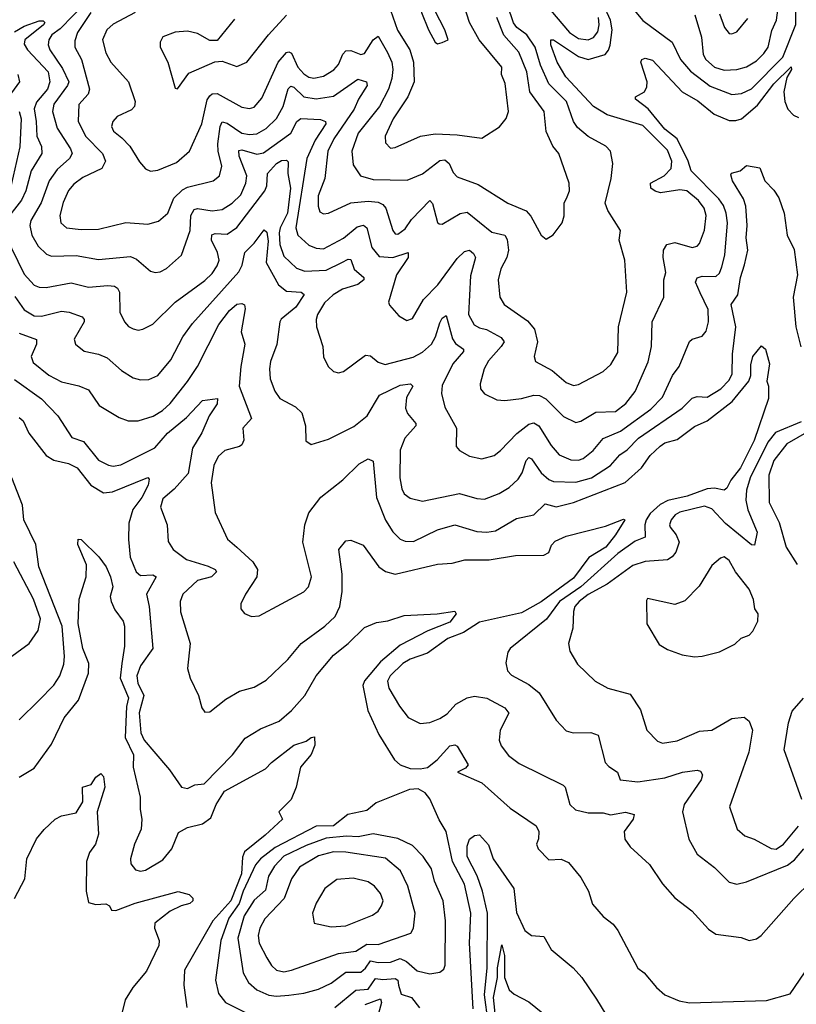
# Model space of a CAD drawing. Extents: x 1246169 to 1426871, y 660025 to 763458.
# Tile 58 of 256: x 1280107 to 1283246, y 694327 to 698306. Entities that reach past the tile are written whole.
import ezdxf

# ---------------------------------------------------------------- set-up
doc = ezdxf.new("R2010")
doc.units = 0

msp = doc.modelspace()

# ---------------------------------------------------------------- linework, layer by layer
at = {"layer": '0CON20XD'}
for points in [[(1281605.2, 698345.2), (1281634.2, 698264.2), (1281683.9, 698185), (1281698.5, 698135), (1281700.7, 698055), (1281675.2, 697994.8), (1281616.9, 697905), (1281583.3, 697835), (1281585, 697808.8), (1281605, 697787.1), (1281625, 697789.4), (1281726.2, 697835), (1281785.6, 697844.4), (1281875, 697841.3), (1281975, 697827.6), (1282046.1, 697873.9), (1282072.8, 697907.2), (1282082.3, 697935), (1282068.9, 698048.9), (1282054, 698085), (1282055.9, 698115), (1281964.1, 698225), (1281925.2, 698295.2), (1281889.7, 698405)], [(1281795, 698208.8), (1281815, 698214.2), (1281838, 698225), (1281825.5, 698265), (1281785, 698343.8), (1281730, 698410), (1281731.2, 698335), (1281759.2, 698265), (1281786.7, 698215), (1281795, 698208.8)], [(1280375, 698377.2), (1280270.1, 698269.9), (1280235.9, 698245), (1280224.1, 698225), (1280222.1, 698205), (1280228.3, 698185), (1280279.4, 698109.4), (1280304.8, 698055), (1280299.9, 698040.1), (1280245.2, 697965), (1280239.6, 697935), (1280257.9, 697867.9), (1280312.6, 697785), (1280319.1, 697765), (1280307.5, 697745), (1280258.7, 697701.3), (1280226.3, 697655), (1280193.3, 697566.7), (1280152.1, 697495), (1280148.1, 697475), (1280155.3, 697435), (1280180.7, 697390.7), (1280215, 697359.1), (1280235, 697350), (1280335, 697353.6), (1280425, 697337.5), (1280555, 697348.8), (1280579.1, 697339.1), (1280635, 697290), (1280654.6, 697284.6), (1280675, 697287.3), (1280699.4, 697300.6), (1280760, 697355), (1280795.2, 697454.8), (1280799, 697515), (1280811.3, 697538.7), (1280825, 697543.4), (1280885, 697533.8), (1280925, 697538.6), (1280965.7, 697564.3), (1281000.9, 697599.1), (1281020.5, 697645), (1281024.4, 697675), (1280993.8, 697755), (1280992, 697778), (1281005, 697780.2), (1281065, 697763), (1281091.8, 697768.1), (1281202, 697848), (1281226.7, 697895), (1281242.6, 697907.4), (1281322.8, 697902.8), (1281343.3, 697895), (1281344.7, 697885), (1281300.8, 697819.2), (1281267.1, 697745), (1281223.2, 697465), (1281230.7, 697435), (1281275, 697394.7), (1281305, 697382.4), (1281335, 697380.5), (1281415, 697423.6), (1281470.6, 697469.4), (1281496.5, 697476.5), (1281509.3, 697465), (1281530, 697385), (1281559.8, 697349.8), (1281615, 697345.2), (1281676.9, 697365), (1281677.6, 697345), (1281629.7, 697275), (1281597.5, 697165), (1281602.1, 697152.1), (1281638.9, 697108.9), (1281671.2, 697091.2), (1281695, 697099.2), (1281739.1, 697175), (1281796.2, 697235), (1281875, 697340.9), (1281905, 697370), (1281925, 697374.5), (1281941.5, 697361.5), (1281949.6, 697345), (1281929.4, 697270.6), (1281920.3, 697115), (1281943.8, 697073.8), (1281965, 697060.4), (1281993.9, 697053.9), (1282052.3, 697022.3), (1282064.7, 697005), (1282053.4, 696985), (1282001.7, 696928.3), (1281983.8, 696895), (1281968.5, 696835), (1281970, 696815), (1281985, 696794.4), (1282035, 696770), (1282067.2, 696767.2), (1282135, 696775.3), (1282185, 696789.2), (1282208.1, 696788.1), (1282233.7, 696773.7), (1282305, 696703.2), (1282355, 696677.8), (1282375, 696683.3), (1282435, 696720.7), (1282515, 696722.7), (1282556.2, 696755), (1282595, 696804.4), (1282646.6, 696923.4), (1282660, 696985), (1282663.9, 697085), (1282710.6, 697185), (1282710, 697255), (1282718.2, 697285), (1282707.3, 697345), (1282709.6, 697375), (1282722.7, 697397.3), (1282755, 697405.5), (1282825, 697385.5), (1282845, 697391.5), (1282855, 697401.4), (1282874.7, 697455.3), (1282881.1, 697515), (1282873.7, 697545), (1282850.6, 697575), (1282804.1, 697614.1), (1282775, 697618.3), (1282697.2, 697607.2), (1282675, 697612.8), (1282658.1, 697625), (1282656.9, 697645), (1282712.4, 697675), (1282739.8, 697705), (1282742.6, 697735), (1282725, 697779.2), (1282625, 697878.4), (1282481.9, 697921.9), (1282426.1, 697955), (1282314.3, 698075), (1282278.7, 698135), (1282253.6, 698205), (1282254.3, 698225), (1282265, 698224.5), (1282365, 698156.9), (1282405, 698145.9), (1282473.8, 698166.2), (1282487.4, 698182.6), (1282493.6, 698203.6), (1282502.1, 698265), (1282494.9, 698305), (1282466.9, 698366.9)], [(1280394, 698335), (1280340.6, 698255), (1280329.3, 698220.7), (1280329.1, 698195), (1280356.8, 698145), (1280389.2, 698025), (1280383.9, 698005), (1280345.9, 697964.1), (1280343.2, 697896.8), (1280372.9, 697835), (1280440.8, 697765), (1280453.3, 697735), (1280438.1, 697705), (1280362, 697668), (1280325, 697642), (1280304.5, 697615.5), (1280282.2, 697567.8), (1280268.7, 697515), (1280272.9, 697485), (1280295.3, 697465.3), (1280355, 697458), (1280425, 697460.3), (1280535, 697487.2), (1280625, 697479.6), (1280668.2, 697491.8), (1280705, 697524.4), (1280730, 697585), (1280765, 697618.7), (1280785, 697630), (1280888, 697655), (1280914.7, 697675.3), (1280923.4, 697715), (1280908.4, 697775), (1280907.3, 697805), (1280916.8, 697875), (1280925, 697893.1), (1280945, 697888.3), (1281005, 697847.7), (1281035, 697841.9), (1281065, 697844.8), (1281103, 697867), (1281145, 697907.1), (1281171, 697955), (1281192.5, 698027.5), (1281202.3, 698037.7), (1281215, 698033.8), (1281255, 697994.8), (1281305, 697986.6), (1281375, 697997.4), (1281474, 698066), (1281508.9, 698055), (1281510.6, 698040.6), (1281475.5, 697984.5), (1281459.2, 697945), (1281377, 697825), (1281351.7, 697775), (1281340.3, 697665), (1281313.3, 697595), (1281312.6, 697552.6), (1281319.6, 697529.6), (1281335, 697521.1), (1281355, 697523.8), (1281445, 697565.9), (1281515, 697573.3), (1281555, 697569.5), (1281575, 697560), (1281587.2, 697545), (1281614.7, 697454.7), (1281625, 697441.1), (1281635, 697439.5), (1281665, 697460.8), (1281691, 697499), (1281765, 697575.5), (1281775, 697564), (1281795, 697486.7), (1281801.7, 697481.7), (1281815, 697480), (1281887.5, 697522.5), (1281915, 697527.9), (1282015, 697448.2), (1282067.3, 697435), (1282077.4, 697417.4), (1282082.6, 697375), (1282076.4, 697345), (1282051, 697299), (1282040.9, 697255), (1282047.1, 697185), (1282065.6, 697155), (1282159, 697089), (1282188.2, 697055), (1282200, 697005), (1282186.9, 696945), (1282191.4, 696925), (1282258.5, 696888.5), (1282315, 696839.6), (1282345, 696828.5), (1282365, 696831.5), (1282465.3, 696884.7), (1282496.7, 696913.3), (1282525, 696961.2), (1282526.7, 697065), (1282560.7, 697205), (1282553.1, 697335), (1282529.6, 697415), (1282535.5, 697455), (1282484.7, 697535), (1282473.4, 697565), (1282498.2, 697665), (1282504.5, 697725), (1282494.3, 697775), (1282476.2, 697795), (1282405, 697834.5), (1282361.1, 697871.1), (1282345.2, 697895.2), (1282316.5, 697975), (1282245, 698046.8), (1282212.2, 698122.2), (1282190.9, 698195), (1282157.1, 698245), (1282115.9, 698275), (1282103.3, 698293.3), (1282079.1, 698365)], [(1282251.8, 698345), (1282329, 698255), (1282365, 698229.6), (1282404.8, 698224.8), (1282426.1, 698233.9), (1282443.3, 698256.7), (1282449.7, 698285), (1282446.3, 698315)], [(1282590.7, 698345), (1282625, 698303.3), (1282744.8, 698214.8), (1282778.4, 698145), (1282818.1, 698098.1), (1282897.8, 698037.8), (1282985, 698003.6), (1283025, 698007.6), (1283065, 698027.5), (1283192.1, 698155), (1283243.7, 698286.3), (1283244.3, 698375)], [(1282835.7, 698325.7), (1282863.2, 698235), (1282868.8, 698165), (1282880, 698145), (1282915, 698114.8), (1282955, 698102.6), (1283005, 698104.8), (1283045, 698115.8), (1283085, 698140), (1283115, 698169.2), (1283131.6, 698195), (1283147.6, 698262.4), (1283165.8, 698305), (1283175.7, 698375)], [(1280573.3, 698335), (1280485, 698288.8), (1280458.2, 698265), (1280441.5, 698225), (1280455, 698172.5), (1280474.6, 698135), (1280546.1, 698055), (1280573.8, 697975), (1280570, 697955), (1280558.6, 697941.4), (1280500, 697915), (1280482.5, 697895), (1280478.2, 697875), (1280485.3, 697855.3), (1280519.5, 697829.5), (1280552.3, 697795), (1280591.2, 697731.2), (1280615, 697704.2), (1280635, 697693.5), (1280665, 697697.9), (1280740.6, 697729.4), (1280792.9, 697775), (1280843, 697885), (1280865, 697982.5), (1280875, 697999.1), (1280885, 698006.8), (1280905, 698008.4), (1281005, 697953.3), (1281035, 697946.8), (1281055, 697952.3), (1281085, 697988.9), (1281152, 698135), (1281185, 698173.3), (1281195, 698176.1), (1281205, 698170.5), (1281231.1, 698115), (1281255, 698086.9), (1281275, 698073.9), (1281295, 698070), (1281335, 698077.6), (1281376.7, 698103.3), (1281395.2, 698124.8), (1281412.8, 698167.2), (1281425, 698180.8), (1281445, 698181.1), (1281485, 698165.5), (1281500.2, 698169.8), (1281535.9, 698225), (1281555, 698240), (1281593.3, 698173.3), (1281610.8, 698135), (1281615.2, 698105), (1281611.3, 698068.7), (1281597.5, 698025), (1281561.6, 697955), (1281475, 697848.2), (1281449.1, 697775), (1281455, 697719.2), (1281484.8, 697674.8), (1281535, 697660.8), (1281672.6, 697657.4), (1281735, 697683.8), (1281805, 697736.8), (1281825, 697739.4), (1281842.3, 697725), (1281858.9, 697688.9), (1281875, 697671.8), (1281959.6, 697639.6), (1282079.2, 697565), (1282154.1, 697534.1), (1282172.9, 697512.9), (1282214.3, 697435), (1282235, 697420), (1282263.2, 697436.8), (1282300, 697485), (1282306.9, 697513.1), (1282307.5, 697565), (1282319.2, 697590.8), (1282328.9, 697615), (1282327.5, 697645), (1282285.9, 697765), (1282261.2, 697795), (1282234.7, 697855), (1282227.3, 697935), (1282168.6, 698015), (1282156.3, 698095), (1282124, 698175), (1282063.4, 698243.4), (1282035.2, 698315)], [(1280975, 698308.2), (1280905, 698222.5), (1280875, 698221.5), (1280825, 698250.7), (1280785, 698260), (1280734.7, 698255.3), (1280685, 698237.5), (1280674.2, 698215), (1280674.2, 698195), (1280705.7, 698135), (1280735, 698030), (1280745, 698027.5)], [(1280745, 698027.5), (1280790, 698090), (1280895, 698136.4), (1280925, 698138.8), (1280985, 698117.1), (1281025, 698134.5), (1281112.3, 698245), (1281185.7, 698325)], [(1282935, 698330), (1282956.2, 698275), (1282975, 698250.5), (1282985, 698248.5), (1283005, 698257.5), (1283049.4, 698310.6)], [(1280085, 698257.4), (1280125, 698279.8), (1280185, 698301.9), (1280202, 698302), (1280207.9, 698295), (1280202.2, 698285), (1280127.9, 698225), (1280125, 698207.5), (1280137.5, 698185), (1280221.7, 698095), (1280228.6, 698055), (1280219.3, 698025), (1280175, 697972.7), (1280164.4, 697945.6), (1280173.7, 697895), (1280175.9, 697835), (1280195, 697794.2), (1280196.2, 697765), (1280153, 697695), (1280131.3, 697615), (1280113.3, 697576.7), (1280042.1, 697485)], [(1281825, 696740.8), (1281871.8, 696655), (1281870.9, 696580.9), (1281883.8, 696565), (1281925, 696542.5), (1281975, 696531.1), (1282025, 696545.6), (1282050.6, 696565), (1282115.6, 696634.4), (1282165, 696671.2), (1282185, 696677.7), (1282204.8, 696664.8), (1282254.7, 696585), (1282287.4, 696547.4), (1282335, 696527.4), (1282365, 696526.2), (1282385, 696532.5), (1282425, 696565.9), (1282465, 696613.7), (1282535, 696643.5), (1282658.2, 696731.8), (1282705, 696780.4), (1282745, 696868.9), (1282772.9, 696905), (1282813.8, 697006.2), (1282825, 697015.8), (1282865, 697028), (1282882.1, 697047.9), (1282890.5, 697085), (1282889.1, 697135), (1282857.8, 697202.2), (1282838.6, 697245), (1282845, 697263.3), (1282865, 697270.2), (1282921.2, 697268.8), (1282935, 697281.9), (1282945, 697307.5), (1282956.6, 697355), (1282967.6, 697485), (1282962.4, 697525), (1282951.6, 697555), (1282932.8, 697582.8), (1282820.6, 697695), (1282809.3, 697735), (1282764.7, 697824.7), (1282715, 697864.4), (1282646.5, 697946.5), (1282595.8, 697985), (1282596.2, 697995), (1282632, 698015), (1282641.4, 698035), (1282642.9, 698055), (1282617.5, 698135), (1282621.2, 698145), (1282635, 698151.4), (1282665, 698142.8), (1282785, 698015.3), (1282847.7, 697977.7), (1282913.8, 697923.8), (1282975, 697899.5), (1283001.3, 697898.7), (1283024.4, 697905.6), (1283088.7, 697961.3), (1283155, 698046.7), (1283225, 698116.1), (1283226, 698105), (1283207.6, 698072.4), (1283195.6, 698015), (1283199.6, 697975), (1283212.3, 697945), (1283235, 697920.5), (1283255, 697911)], [(1280064.3, 697995.7), (1280106.7, 698055), (1280100.8, 698085)], [(1280105, 697935.6), (1280113, 697905), (1280107.5, 697792.5), (1280066.1, 697615)], [(1280048.3, 697435), (1280125, 697277.3), (1280165, 697233.3), (1280185, 697225.3), (1280214, 697224), (1280315, 697243.4), (1280385, 697225.3), (1280462.7, 697232.7), (1280489.5, 697229.5), (1280501.7, 697221.7), (1280510.4, 697205), (1280511.5, 697125), (1280530.5, 697085), (1280546.5, 697066.5), (1280565, 697057.1), (1280585, 697051.2), (1280603.8, 697055), (1280645, 697075.4), (1280734.8, 697165.2), (1280855, 697252.4), (1280885, 697280.8), (1280905, 697311.1), (1280912.4, 697335), (1280906.7, 697365), (1280882.3, 697415), (1280883.2, 697436.8), (1280897.1, 697442.9), (1280945, 697440), (1280985, 697466.7), (1281098, 697615), (1281105.9, 697635), (1281108.9, 697685), (1281144.1, 697725), (1281165, 697737), (1281185, 697738.7), (1281191.7, 697731.7), (1281190.4, 697685), (1281201.5, 697625), (1281189.3, 697525), (1281159.1, 697465), (1281155.4, 697445), (1281158, 697398), (1281175, 697350.4), (1281225, 697302), (1281259.7, 697289.7), (1281345.3, 697294.7), (1281408.7, 697325), (1281435, 697338.4), (1281445, 697336.5), (1281458.5, 697298.5), (1281497.8, 697265), (1281497.1, 697255), (1281473.4, 697236.6), (1281412.1, 697217.9), (1281374.1, 697195), (1281338.5, 697161.5), (1281310.9, 697115), (1281304.7, 697095), (1281306.1, 697065), (1281332.5, 696985), (1281334.3, 696944.3), (1281354, 696905), (1281375, 696884), (1281395, 696879.2), (1281416.2, 696885), (1281505, 696951.1), (1281525, 696948.5), (1281555, 696921.8), (1281583.3, 696913.3), (1281697.5, 696942.5), (1281735, 696963.2), (1281771.2, 696995), (1281787.8, 697025), (1281805, 697081.1), (1281815, 697100), (1281830.7, 697110.7), (1281856.3, 697016.3), (1281867.7, 696997.7), (1281900, 696975), (1281900.8, 696965), (1281857.4, 696915), (1281815, 696828.6), (1281811.6, 696795), (1281825, 696740.8)], [(1280087.5, 697187.5), (1280124.3, 697134.3), (1280165, 697109.5), (1280195, 697108.3), (1280275, 697128.1), (1280306, 697124), (1280358.6, 697105), (1280367.5, 697095), (1280367.1, 697085), (1280327.1, 697015), (1280332, 696995), (1280366.9, 696966.9), (1280425, 696954.6), (1280459.6, 696939.6), (1280518.1, 696888.1), (1280565, 696859.6), (1280595, 696850.4), (1280628.3, 696851.7), (1280665, 696867.8), (1280717.8, 696932.2), (1280766.7, 697025), (1280805, 697079.1), (1280992.2, 697287.8), (1281005.6, 697314.4), (1281017.3, 697365), (1281055, 697402.7), (1281095, 697457.5), (1281105, 697447.5), (1281110.8, 697410.8), (1281103.5, 697325), (1281152.4, 697235), (1281185, 697208.6), (1281245, 697204.5), (1281256.2, 697196.2), (1281223.2, 697145), (1281163.6, 697096.4), (1281157.5, 697085), (1281146, 696994), (1281120.5, 696925), (1281116.5, 696895), (1281119.5, 696855), (1281138.2, 696805), (1281158.1, 696775), (1281222.1, 696742.1), (1281246.9, 696716.9), (1281262.2, 696665), (1281263.8, 696605), (1281285, 696590), (1281355, 696610.5), (1281457.4, 696662.6), (1281511.2, 696705), (1281560.5, 696789.5), (1281645, 696829.7), (1281686.7, 696835), (1281695.7, 696825), (1281670.5, 696779.5), (1281665.8, 696735.8), (1281674.4, 696714.4), (1281707.7, 696675), (1281708.5, 696665), (1281663.6, 696615), (1281645, 696566.7), (1281643.5, 696455), (1281650.7, 696410.7), (1281660.7, 696390.7), (1281685, 696372.9), (1281735, 696361.2), (1281885, 696392.2), (1281955, 696370.7), (1281985, 696368.2), (1282045, 696391.3), (1282085, 696416), (1282121.2, 696448.8), (1282137.8, 696475), (1282153.8, 696525), (1282165, 696536.4), (1282175, 696531.2), (1282215, 696474.8), (1282245, 696448.2), (1282265, 696439.7), (1282355, 696438), (1282417.9, 696455), (1282495.4, 696505), (1282532.3, 696547.7), (1282561.6, 696568.4), (1282607.5, 696615), (1282785, 696736.7), (1282825, 696777.1), (1282845, 696783.4), (1282885, 696780.8), (1282941, 696815), (1282975, 696849.3), (1282987, 696875), (1282987.4, 696955), (1283001, 697065), (1282982.9, 697155), (1283009.6, 697195), (1283020.2, 697265), (1283036.4, 697315), (1283049.6, 697375), (1283043.2, 697425), (1283047.3, 697475), (1283042.4, 697552.4), (1283032.7, 697582.7), (1282987.5, 697655), (1282981.2, 697678.8), (1282984, 697686), (1283018.8, 697695), (1283045, 697716.7), (1283098.2, 697708.2), (1283119.2, 697655), (1283155, 697618), (1283175, 697586), (1283196.9, 697525), (1283209.2, 697435), (1283237.2, 697377.2), (1283251.4, 697275), (1283233.8, 697185), (1283244.5, 697065), (1283264.9, 696984.9)], [(1280105, 697039.4), (1280175, 697013.3), (1280174.6, 696995), (1280153.6, 696945), (1280160.5, 696920.5), (1280225, 696870.3), (1280275, 696842.8), (1280345, 696827.3), (1280385, 696810.9), (1280427.6, 696747.6), (1280508.1, 696698.1), (1280545, 696685.5), (1280585, 696684.6), (1280646.1, 696703.9), (1280683.7, 696726.3), (1280714.7, 696755), (1280785, 696844.6), (1280824.7, 696905), (1280911.7, 697075), (1280955, 697130.4), (1280985, 697156.6), (1281005, 697159.6), (1281015, 697154), (1281017.9, 697137.9), (1281001.3, 697045), (1281016.7, 696995), (1281000.4, 696905), (1280993.8, 696825), (1281043.1, 696695), (1281008.5, 696655), (1281012.9, 696607.1), (1281005, 696588.6), (1280995, 696580.9), (1280935.3, 696564.7), (1280909.1, 696540.9), (1280890.9, 696505), (1280880, 696435), (1280896.2, 696315), (1280946.9, 696206.9), (1280984.4, 696175), (1281048.5, 696115), (1281067.5, 696085), (1281065.3, 696054.7), (1281019.2, 695985), (1281000, 695945), (1281000, 695925), (1281015, 695906.7), (1281044.1, 695894.1), (1281075, 695897.5), (1281255, 695993.6), (1281274.4, 696015), (1281285.5, 696055), (1281250.6, 696195), (1281259.1, 696265), (1281275, 696312.9), (1281323.8, 696376.2), (1281413.1, 696446.9), (1281478.8, 696511.2), (1281515, 696531.1), (1281535, 696522.5), (1281548.7, 696375), (1281585, 696284.4), (1281615, 696236.7), (1281645, 696206.5), (1281665, 696198.5), (1281698, 696198), (1281795, 696244.7), (1281865, 696265.3), (1281955, 696238.2), (1281995, 696235.3), (1282029.8, 696240.2), (1282115, 696290), (1282185, 696305.4), (1282230.2, 696349.8), (1282275, 696338.2), (1282345, 696354.8), (1282553.6, 696436.4), (1282620.3, 696495), (1282655.3, 696545), (1282695, 696582.2), (1282715, 696595.8), (1282765, 696609.1), (1282835, 696662), (1282885.3, 696684.7), (1282987, 696763), (1283053.8, 696845), (1283062.2, 696867.8), (1283061.9, 696911.9), (1283070.5, 696945), (1283105, 696988.8), (1283120.8, 696975), (1283138.1, 696915), (1283126.2, 696845), (1283133.3, 696825), (1283133.8, 696775), (1283075, 696605.9), (1283021, 696495), (1282980.7, 696445), (1282965, 696412.9), (1282955, 696404.6), (1282915, 696413.1), (1282885, 696410.6), (1282805, 696380.8), (1282726.5, 696363.5), (1282695, 696346.7), (1282655, 696310.8), (1282639, 696285), (1282633.8, 696265), (1282635.2, 696214.8), (1282595, 696199.1), (1282525, 696148.8), (1282374.5, 696015), (1282288.4, 695955), (1282236.8, 695883.2), (1282089.2, 695765), (1282080.3, 695749.7), (1282072.2, 695707.8), (1282077.9, 695675), (1282095, 695657.1), (1282165, 695619.6), (1282206.3, 695586.3), (1282275.3, 695475.3), (1282315, 695431.8), (1282344, 695424), (1282415.9, 695425.9), (1282445.4, 695415.4), (1282472.7, 695305), (1282487.7, 695287.7), (1282522.9, 695265), (1282533.8, 695233.8), (1282605, 695225.8), (1282715, 695242.4), (1282785.9, 695265.9), (1282845, 695273.5), (1282858.8, 695268.8), (1282866.7, 695255), (1282861.8, 695235), (1282792.9, 695135), (1282785.4, 695105), (1282811.8, 694995), (1282845, 694934.4), (1282915, 694879.5), (1282975, 694820.9), (1283005, 694812.5), (1283045, 694822.5), (1283210.1, 694889.9), (1283239, 694911), (1283276.2, 694955)], [(1280085, 696851.6), (1280195, 696774.2), (1280260.9, 696705), (1280317.8, 696617.8), (1280365, 696601.5), (1280425, 696526.4), (1280465, 696505.5), (1280485, 696502.1), (1280515, 696508), (1280653.3, 696576.7), (1280703.8, 696635), (1280781.4, 696698.6), (1280845, 696767.3), (1280906, 696776), (1280905, 696754.4), (1280872.7, 696705), (1280843.2, 696636.8), (1280805.7, 696575), (1280787.6, 696472.4), (1280731, 696409), (1280685, 696370), (1280675.9, 696335.9), (1280703.1, 696265), (1280707.4, 696197.4), (1280726.7, 696165), (1280781.1, 696125), (1280867.8, 696097.8), (1280896.5, 696085), (1280902.1, 696075), (1280882.5, 696055), (1280825, 696039.5), (1280765.9, 695984.1), (1280755.4, 695955), (1280756.8, 695913.2), (1280795.4, 695785), (1280784.3, 695685), (1280795.7, 695645.7), (1280828.8, 695575), (1280842.5, 695525), (1280855, 695507.5), (1280875, 695508.8), (1280939.4, 695560.6), (1280995, 695593.1), (1281055, 695608.9), (1281103.3, 695636.7), (1281189.9, 695720.1), (1281245, 695785.5), (1281340, 695855), (1281381.5, 695895), (1281400.8, 695935), (1281410.2, 695995), (1281410, 696065), (1281396.9, 696165), (1281425, 696200), (1281445, 696202.5), (1281495, 696182.5), (1281558.5, 696095), (1281585.9, 696075.9), (1281625, 696066.1), (1281795, 696105.5), (1281855, 696110), (1281906.2, 696123.8), (1282005, 696123.4), (1282111.1, 696141.1), (1282225, 696141.9), (1282245, 696152.9), (1282256.9, 696183.1), (1282271.7, 696198.3), (1282315, 696219.5), (1282475, 696260), (1282547.5, 696287.5), (1282552.5, 696285), (1282515.4, 696225), (1282475.5, 696175), (1282407.4, 696132.6), (1282345, 696050), (1282215, 695953.7), (1282135, 695909.1), (1281965, 695871.6), (1281900.2, 695829.8), (1281837.4, 695805), (1281755, 695746.2), (1281685, 695722.3), (1281655, 695704.8), (1281603.9, 695655), (1281593.5, 695633.5), (1281599.2, 695605), (1281642.1, 695532.1), (1281676.4, 695486.4), (1281725, 695462.3), (1281765, 695466.8), (1281805, 695481.7), (1281835, 695501.8), (1281870.1, 695539.9), (1281915, 695565.4), (1281945, 695573.1), (1281995, 695563.8), (1282067.5, 695525), (1282084.4, 695504.4), (1282048.8, 695435), (1282044.5, 695395), (1282052.4, 695372.4), (1282083.1, 695333.1), (1282125, 695301.1), (1282303.5, 695213.5), (1282311.1, 695205), (1282330.4, 695135), (1282352.9, 695112.9), (1282405, 695100.7), (1282465, 695100.8), (1282495, 695093.1), (1282555, 695104.4), (1282591.2, 695095), (1282586.9, 695075), (1282550.5, 695025), (1282553.3, 694995), (1282573.9, 694963.9), (1282652, 694892), (1282705, 694814), (1282755, 694757.5), (1282823.8, 694705), (1282891.3, 694631.3), (1282920.9, 694610.9), (1283022.7, 694597.3), (1283055, 694585.7), (1283085, 694591.9), (1283104, 694605), (1283236.5, 694755), (1283307.7, 694825)], [(1280105, 696698.6), (1280120, 696685), (1280142.9, 696635), (1280213.2, 696545), (1280245, 696525.6), (1280303.4, 696513.4), (1280338.5, 696495), (1280394.2, 696425), (1280445, 696394.5), (1280481.4, 696398.6), (1280625, 696456.2), (1280629.7, 696449.7), (1280625.7, 696425), (1280600.5, 696375), (1280563.6, 696326.4), (1280547.9, 696272.1), (1280546, 696205), (1280553.8, 696133.8), (1280576.8, 696075), (1280595, 696060.8), (1280645, 696063.2), (1280657.9, 696055), (1280619.4, 695985), (1280630.3, 695935), (1280645.2, 695765), (1280595.3, 695695), (1280580, 695655), (1280584.8, 695625), (1280608.7, 695575), (1280589.3, 695505), (1280596.9, 695425), (1280610.3, 695395), (1280648.9, 695348.9), (1280712.5, 695275), (1280760, 695205), (1280785, 695199.2), (1280815, 695214.4), (1280852, 695218), (1280966.8, 695335), (1281017.7, 695402.3), (1281080, 695440), (1281155, 695470.9), (1281205, 695514.7), (1281259.2, 695575), (1281304.7, 695655), (1281375, 695738.8), (1281434.2, 695785.8), (1281500.2, 695849.8), (1281549.3, 695870.7), (1281595, 695876.9), (1281661.1, 695898.9), (1281794.6, 695904.6), (1281865, 695916.4), (1281870.8, 695905), (1281845, 695871.8), (1281757.1, 695837.1), (1281645, 695778.4), (1281565, 695711.6), (1281499.8, 695635), (1281494.3, 695615), (1281513.4, 695515), (1281558.1, 695418.1), (1281621.2, 695315), (1281644.5, 695294.5), (1281685, 695280.4), (1281725, 695278.5), (1281755.4, 695284.6), (1281793.6, 695315), (1281845, 695371.4), (1281865, 695375.8), (1281875, 695370.8), (1281919.2, 695295), (1281908.8, 695281.2), (1281876.7, 695265), (1281975, 695222), (1282089.6, 695119.6), (1282195, 695049.2), (1282205.5, 695025), (1282204.4, 694995.6), (1282195.7, 694975), (1282201.9, 694955), (1282245, 694910.6), (1282295, 694914.3), (1282325, 694900), (1282375, 694840), (1282405.8, 694785), (1282422.4, 694732.4), (1282465, 694682), (1282505, 694650.8), (1282525, 694626), (1282605, 694473.8), (1282631.2, 694455), (1282681.4, 694395), (1282715, 694365.6), (1282772, 694342), (1282813.6, 694333.6), (1283125, 694342.5), (1283220.9, 694369.1), (1283279.4, 694455)], [(1283265, 696681.5), (1283162.2, 696637.8), (1283130.9, 696599.1), (1283060, 696455), (1283044.4, 696405), (1283042.4, 696365), (1283049.9, 696325), (1283088.1, 696235), (1283077.3, 696182.7), (1283065, 696184.6), (1282959.9, 696269.9), (1282905, 696330), (1282875, 696339.7), (1282775, 696316), (1282756.2, 696305), (1282739.6, 696285), (1282732.9, 696265), (1282736.2, 696255), (1282760, 696225), (1282772.7, 696195), (1282759.6, 696155), (1282743.6, 696135), (1282725, 696123.5), (1282635, 696117.3), (1282585, 696100), (1282480.8, 696025), (1282405, 695983), (1282367.8, 695955), (1282351.1, 695935), (1282344.8, 695915.2), (1282342, 695848), (1282324.8, 695785), (1282330, 695755), (1282361.2, 695701.2), (1282433.3, 695633.3), (1282484.2, 695604.2), (1282575, 695580), (1282616.7, 695516.7), (1282642, 695435), (1282685, 695390.8), (1282705, 695382.2), (1282765, 695391.8), (1282855, 695431.5), (1282905, 695434.5), (1282985, 695482.9), (1283035, 695487.5), (1283055, 695472), (1283069.5, 695435), (1283053.8, 695346.2), (1282976.5, 695125), (1283006.7, 695035), (1283037.6, 695007.6), (1283075, 694994.3), (1283145, 694956.4), (1283165, 694954.4), (1283193.8, 694975), (1283255, 695046.7)], [(1283340.5, 696669.5), (1283207.3, 696592.7), (1283155.2, 696525), (1283135.2, 696465), (1283136.2, 696355), (1283177.3, 696275), (1283204.6, 696175), (1283249.4, 696105)], [(1280105, 695476.9), (1280184.3, 695555), (1280245, 695617.1), (1280269.1, 695655), (1280285, 695701.2), (1280287.6, 695732.4), (1280277.9, 695855), (1280184.3, 696095), (1280172.1, 696185), (1280122.7, 696285), (1280117.9, 696345), (1280074.6, 696455)], [(1280105, 695245.6), (1280165, 695281.5), (1280235, 695379.1), (1280285.9, 695485), (1280344.1, 695555.9), (1280384.5, 695665), (1280385.6, 695705), (1280361.4, 695765), (1280343.3, 695866.7), (1280347.1, 695965), (1280375.8, 696055), (1280376.5, 696103.5), (1280341.1, 696185), (1280342.6, 696207.4), (1280355, 696205.6), (1280425.9, 696135.9), (1280455.8, 696095), (1280473.3, 696055), (1280482.6, 696015), (1280472.9, 695975), (1280476.2, 695955), (1280491.3, 695921.3), (1280524.3, 695875), (1280530, 695855), (1280530.3, 695775), (1280519.3, 695705), (1280512.8, 695645), (1280546.3, 695566.3), (1280538.7, 695531.3), (1280533.5, 695405), (1280566.8, 695335), (1280565.9, 695285.9), (1280593.9, 695165), (1280593.3, 695115), (1280600.9, 695075), (1280597.9, 695035), (1280570.4, 694975), (1280554.7, 694915), (1280556.2, 694895), (1280575, 694870.4), (1280595, 694865.3), (1280615, 694869.7), (1280685, 694911.5), (1280721.8, 694955), (1280748.5, 695021.5), (1280785, 695042), (1280845, 695056.8), (1280878.8, 695081.2), (1280900.2, 695135), (1280935, 695188.1), (1281100.5, 695279.5), (1281125, 695304.7), (1281215, 695374.4), (1281265, 695391.2), (1281285, 695406), (1281297.7, 695407.7), (1281300, 695375), (1281285, 695336.2), (1281241.2, 695285), (1281223.8, 695205), (1281204.2, 695155), (1281154.2, 695105), (1281168.8, 695075), (1281099.5, 695010.5), (1281015, 694943.9), (1281007.5, 694922.5), (1281003.4, 694855), (1280959.8, 694745), (1280887.8, 694665), (1280772.6, 694465), (1280770, 694405), (1280782.7, 694315)], [(1282835, 695731.4), (1282865, 695734), (1282935, 695752), (1282997, 695783), (1283023.6, 695806.4), (1283055, 695819.2), (1283070, 695835), (1283090, 695875), (1283091.2, 695905), (1283078, 695925), (1283073.1, 695963.1), (1283055.8, 696005), (1283000, 696075), (1282975, 696121.2), (1282955, 696135.8), (1282939.7, 696130.3), (1282905, 696101.2), (1282853.6, 696016.4), (1282795, 695957.5), (1282755, 695942.5), (1282645, 695966.7), (1282640.7, 695959.3), (1282641.5, 695865), (1282691.3, 695781.3), (1282725, 695761.1), (1282785, 695740), (1282835, 695731.4)], [(1280045, 695712.5), (1280144.4, 695785), (1280181.9, 695838.1), (1280191.3, 695885), (1280162.2, 695965), (1280082.2, 696115)], [(1283268.3, 695155), (1283196.9, 695355), (1283214.5, 695465), (1283228.7, 695511.3), (1283274.4, 695565)], [(1280084.9, 694755), (1280126.8, 694835), (1280135.7, 694915), (1280175, 694995.5), (1280205, 695034.4), (1280250, 695075), (1280275, 695088.8), (1280335, 695101.2), (1280361.2, 695145), (1280360, 695205), (1280395, 695216.2), (1280414.6, 695245.4), (1280435, 695260), (1280445, 695247.5), (1280450.9, 695205), (1280419.2, 695105), (1280425.5, 695015), (1280413.3, 694975), (1280388.9, 694941.1), (1280376.1, 694905), (1280374.6, 694784.6), (1280385, 694738.8), (1280415, 694730.6), (1280455, 694734), (1280470, 694725), (1280477.5, 694707.5), (1280495, 694706.7), (1280573.5, 694736.5), (1280747.4, 694782.6)], [(1281939.5, 694309.5), (1281925.2, 694575), (1281929.8, 694695), (1281905, 694812.5), (1281856.3, 694905), (1281830.5, 695025), (1281802.2, 695072.2), (1281765, 695157.8), (1281745, 695182.2), (1281717.6, 695197.6), (1281682.5, 695195), (1281547.9, 695142.1), (1281509.8, 695110.2), (1281433.1, 695095), (1281375, 695049.1), (1281305, 695046.8), (1281139.6, 694960.4), (1281080.2, 694915), (1281059.5, 694890.5), (1281010.3, 694785), (1280993.8, 694735), (1280952.3, 694675), (1280920, 694585), (1280898, 694425), (1280910.7, 694370.8), (1280938.1, 694335), (1281017.1, 694295)], [(1281145, 694359.6), (1281195, 694364.8), (1281255, 694371.9), (1281315, 694388.4), (1281365, 694413.2), (1281425, 694457.7), (1281485, 694457.8), (1281505, 694473.3), (1281525, 694502.6), (1281555, 694495.8), (1281605, 694497.5), (1281645, 694513), (1281669.9, 694499.9), (1281712.8, 694462.8), (1281765, 694450.9), (1281805, 694456.9), (1281820.9, 694469.1), (1281827.1, 694485), (1281827.6, 694665), (1281818.6, 694745), (1281783.7, 694825), (1281771.1, 694875), (1281737.3, 694925), (1281695, 694968.7), (1281635, 694997.3), (1281535, 695016.5), (1281475, 695004.4), (1281427.3, 695007.3), (1281345, 694998.6), (1281265, 694969), (1281174.4, 694925.6), (1281136.9, 694885), (1281112.4, 694845), (1281100.8, 694789.2), (1281055, 694747.6), (1281013.8, 694685), (1280988.5, 694595), (1281010.3, 694455), (1281031.2, 694415), (1281065.2, 694385.2), (1281114.1, 694364.1), (1281145, 694359.6)], [(1282000, 694255), (1281985.3, 694365), (1281995.8, 694474.2), (1281998, 694695), (1281977.6, 694785), (1281956.4, 694846.4), (1281914.8, 694925), (1281915, 694966.7), (1281925.4, 694994.6), (1281945, 695010), (1281965, 695012.5), (1282001.2, 694971.2), (1282020, 694915), (1282104.6, 694795), (1282115, 694698), (1282148.1, 694625), (1282175, 694605.6), (1282225, 694602), (1282255, 694549.4), (1282344.3, 694475), (1282379.4, 694435), (1282437.6, 694347.6), (1282495.4, 694255.4)], [(1281175, 694458.4), (1281205, 694464.7), (1281395, 694533.1), (1281465, 694542.4), (1281510.3, 694569.7), (1281555, 694568.8), (1281688.1, 694615), (1281698.5, 694635), (1281705.9, 694695), (1281675.3, 694805), (1281646.6, 694866.6), (1281585, 694917.9), (1281425, 694941.9), (1281375, 694943.6), (1281315, 694927.3), (1281238.2, 694881.8), (1281205.3, 694835), (1281175.2, 694754.8), (1281097.2, 694672.8), (1281076.8, 694635), (1281070.7, 694605), (1281074.3, 694575), (1281106, 694515), (1281124.8, 694484.8), (1281145.3, 694465.3), (1281175, 694458.4)], [(1281365, 694640), (1281425, 694643.9), (1281533, 694687), (1281555, 694703.5), (1281569.5, 694725), (1281575.4, 694745), (1281565.4, 694775), (1281540.6, 694805), (1281515, 694822.7), (1281455, 694836.8), (1281388.1, 694831.9), (1281340, 694795), (1281305, 694736), (1281290.6, 694695), (1281296.7, 694655), (1281365, 694640)], [(1280747.4, 694782.6), (1280791.7, 694771.7), (1280806.3, 694756.3), (1280806.9, 694745), (1280795, 694734.1), (1280759.2, 694725), (1280715, 694703.8), (1280652.7, 694655), (1280651.5, 694635), (1280669.7, 694585), (1280669.1, 694565), (1280619.3, 694460.7), (1280564.4, 694395), (1280532.5, 694345), (1280490.8, 694175)], [(1282030.9, 694265), (1282021.9, 694355), (1282038.5, 694435), (1282037.6, 694475), (1282055, 694568.1), (1282066.5, 694525), (1282066.8, 694435), (1282085, 694385.8), (1282105, 694368.1), (1282165, 694337.5), (1282221.4, 694291.4)], [(1281381.1, 694315), (1281465.9, 694384.1), (1281515, 694389), (1281545, 694432.1), (1281575, 694427.1), (1281625, 694431.9), (1281634.8, 694424.8), (1281637.6, 694405), (1281648.1, 694368.1), (1281690.9, 694355), (1281722.8, 694312.8)], [(1281503.3, 694326.7), (1281565, 694348.8), (1281568.5, 694335), (1281552.3, 694275)]]:
    msp.add_lwpolyline(points, dxfattribs=at)

doc.saveas('drawing.dxf')
